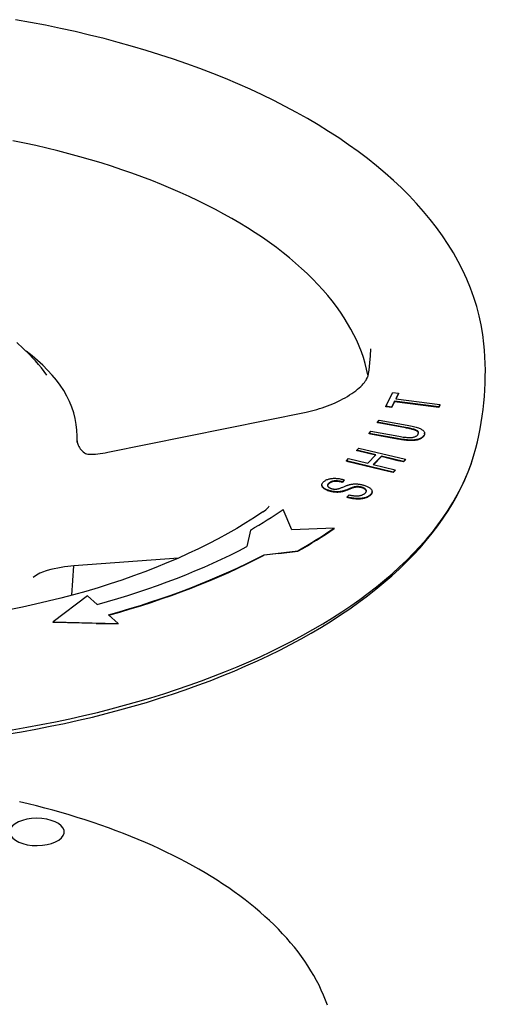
# Model space of a CAD drawing. Header units: millimetres. Extents: x 1087 to 3603, y 461 to 1487.
# Tile 16 of 20: x 1736 to 1817, y 923 to 1094. Entities that reach past the tile are written whole.
import ezdxf

# ---------------------------------------------------------------- set-up
doc = ezdxf.new("R2010")
doc.units = ezdxf.units.MM
doc.layers.add('DETAIL', color=2, linetype='Continuous')

msp = doc.modelspace()

# ---------------------------------------------------------------- linework, layer by layer
at = {"layer": 'DETAIL'}
for p, q in [((1799.89, 1026.58), (1801.1, 1028.98)), ((1801.1, 1028.98), (1802.14, 1028.85)), ((1802.14, 1028.85), (1801.63, 1027.85)), ((1802.14, 1028.77), (1802.14, 1028.85)), ((1801.43, 1027.45), (1800.92, 1026.45)), ((1801.43, 1027.36), (1800.92, 1026.36)), ((1809.12, 1026.48), (1801.43, 1027.45)), ((1801.43, 1027.36), (1801.43, 1027.45)), ((1808.2, 1026.51), (1801.43, 1027.36)), ((1801.63, 1027.85), (1809.33, 1026.88)), ((1802.14, 1028.77), (1801.67, 1027.85)), ((1751.56, 1018.58), (1786.08, 1025.57)), ((1800.92, 1026.45), (1799.89, 1026.58)), ((1799.89, 1026.49), (1799.89, 1026.58)), ((1800.11, 1026.46), (1799.89, 1026.49)), ((1800.92, 1026.36), (1800.11, 1026.46)), ((1800.92, 1026.36), (1800.92, 1026.45)), ((1809.12, 1026.39), (1808.2, 1026.51)), ((1809.33, 1026.88), (1809.12, 1026.48)), ((1809.33, 1026.8), (1809.12, 1026.39)), ((1809.12, 1026.39), (1809.12, 1026.48)), ((1809.33, 1026.8), (1809.33, 1026.88)), ((1798.45, 1023.8), (1798.73, 1024.19)), ((1803.33, 1022.91), (1798.45, 1023.8)), ((1798.45, 1023.71), (1798.45, 1023.8)), ((1798.56, 1023.69), (1798.45, 1023.71)), ((1803.33, 1022.83), (1798.56, 1023.69)), ((1798.73, 1024.19), (1803.62, 1023.3)), ((1797.04, 1021.87), (1797.32, 1022.26)), ((1797.32, 1022.26), (1802.2, 1021.37)), ((1746.22, 1020.36), (1746.22, 1021.41)), ((1801.92, 1020.98), (1797.04, 1021.87)), ((1797.04, 1021.78), (1797.04, 1021.87)), ((1797.27, 1021.74), (1797.04, 1021.78)), ((1801.92, 1020.89), (1797.27, 1021.74)), ((1806.65, 1021.81), (1806.65, 1021.9)), ((1794.87, 1018.95), (1795.23, 1019.32)), ((1798.19, 1018.14), (1794.87, 1018.95)), ((1794.87, 1018.86), (1794.87, 1018.95)), ((1795.01, 1018.83), (1794.87, 1018.86)), ((1798.13, 1018.07), (1795.01, 1018.83)), ((1795.23, 1019.32), (1803.33, 1017.36)), ((1793.07, 1017.11), (1793.44, 1017.48)), ((1801.17, 1015.14), (1793.07, 1017.11)), ((1793.07, 1017.02), (1793.07, 1017.11)), ((1793.35, 1016.95), (1793.07, 1017.02)), ((1800.39, 1015.24), (1793.35, 1016.95)), ((1793.44, 1017.48), (1796.76, 1016.67)), ((1796.76, 1016.67), (1798.19, 1018.14)), ((1799.15, 1017.91), (1797.72, 1016.44)), ((1799.15, 1017.83), (1797.79, 1016.42)), ((1802.96, 1016.99), (1799.15, 1017.91)), ((1799.15, 1017.83), (1799.15, 1017.91)), ((1802.07, 1017.12), (1799.15, 1017.83)), ((1802.96, 1016.9), (1802.07, 1017.12)), ((1803.33, 1017.36), (1802.96, 1016.99)), ((1803.33, 1017.27), (1802.96, 1016.9)), ((1802.96, 1016.9), (1802.96, 1016.99)), ((1803.33, 1017.27), (1803.33, 1017.36)), ((1797.72, 1016.44), (1801.53, 1015.52)), ((1801.17, 1015.06), (1800.39, 1015.24)), ((1801.53, 1015.52), (1801.17, 1015.14)), ((1801.53, 1015.43), (1801.17, 1015.06)), ((1801.17, 1015.06), (1801.17, 1015.14)), ((1801.53, 1015.43), (1801.53, 1015.52)), ((1792.67, 1013.81), (1792.33, 1013.45)), ((1792.67, 1013.73), (1792.33, 1013.36)), ((1792.33, 1013.36), (1792.33, 1013.45)), ((1792.67, 1013.73), (1792.67, 1013.81)), ((1788.79, 1012.84), (1788.79, 1012.93)), ((1792.21, 1011.7), (1792.21, 1011.79)), ((1794.3, 1012.43), (1794.3, 1012.51)), ((1797.51, 1011.66), (1797.51, 1011.74)), ((1793.17, 1010.83), (1793.51, 1011.19)), ((1793.17, 1010.74), (1793.17, 1010.83)), ((1783.57, 1005.11), (1782.05, 1008.63)), ((1776.35, 1005.06), (1775.76, 1002.19)), ((1790.92, 1005.41), (1783.57, 1005.11)), ((1790.92, 1005.33), (1790.92, 1005.41)), ((1778.74, 1000.78), (1784.62, 1001.47)), ((1784.62, 1001.38), (1784.62, 1001.47)), ((1763.84, 1000.2), (1745.64, 998.86)), ((1781.32, 1000.99), (1778.74, 1000.69)), ((1778.74, 1000.69), (1778.74, 1000.78)), ((1781.32, 1000.99), (1784.62, 1001.38)), ((1745.31, 993.74), (1745.62, 998.86)), ((1748.03, 993.63), (1742.07, 989.09)), ((1749.69, 992.13), (1748.03, 993.63)), ((1753.34, 988.84), (1751.68, 990.33)), ((1742.07, 989.09), (1753.34, 988.84)), ((1742.07, 989), (1742.07, 989.09)), ((1749.53, 988.84), (1742.07, 989)), ((1749.53, 988.84), (1753.34, 988.75)), ((1753.34, 988.75), (1753.34, 988.84))]:
    msp.add_line(p, q, dxfattribs=at)
at = {"layer": 'DETAIL', "flags": 128}
for points in [[(1816.98, 1037.46), (1816.78, 1039.09), (1816.5, 1040.72), (1816.15, 1042.33), (1815.73, 1043.93), (1815.23, 1045.52), (1814.66, 1047.1), (1814.02, 1048.66), (1813.3, 1050.2), (1812.52, 1051.73), (1811.67, 1053.24), (1810.76, 1054.73), (1809.78, 1056.19), (1808.74, 1057.64), (1807.63, 1059.06), (1806.47, 1060.46), (1805.25, 1061.84), (1803.96, 1063.2), (1802.62, 1064.54), (1801.23, 1065.85), (1799.77, 1067.14), (1798.27, 1068.4), (1796.71, 1069.65), (1795.09, 1070.87), (1793.43, 1072.06), (1791.72, 1073.23), (1789.95, 1074.38), (1788.14, 1075.5), (1786.28, 1076.6), (1784.37, 1077.67), (1782.42, 1078.71), (1780.42, 1079.73), (1778.38, 1080.73), (1776.3, 1081.7), (1774.17, 1082.64), (1772.01, 1083.55), (1769.8, 1084.44), (1767.56, 1085.3), (1765.28, 1086.13), (1762.97, 1086.93), (1760.62, 1087.7), (1758.23, 1088.45), (1755.82, 1089.16), (1753.37, 1089.85), (1750.89, 1090.5), (1748.39, 1091.13), (1745.86, 1091.72), (1743.3, 1092.29), (1740.72, 1092.82), (1738.11, 1093.32), (1735.48, 1093.79)], [(1796.78, 1032.04), (1796.57, 1033.04), (1796.31, 1034.04), (1796, 1035.04), (1795.66, 1036.04), (1795.27, 1037.04), (1794.84, 1038.03), (1794.36, 1039.02), (1793.84, 1040.01), (1793.27, 1041), (1792.67, 1041.98), (1792.01, 1042.96), (1791.32, 1043.93), (1790.58, 1044.9), (1789.8, 1045.86), (1788.97, 1046.82), (1788.11, 1047.77), (1787.2, 1048.71), (1786.25, 1049.64), (1785.26, 1050.56), (1784.22, 1051.48), (1783.15, 1052.39), (1782.03, 1053.28), (1780.88, 1054.17), (1779.69, 1055.04), (1778.45, 1055.9), (1777.18, 1056.75), (1775.87, 1057.58), (1774.53, 1058.41), (1773.14, 1059.22), (1771.73, 1060.01), (1770.27, 1060.79), (1768.79, 1061.56), (1767.27, 1062.31), (1765.72, 1063.04), (1764.13, 1063.76), (1762.51, 1064.46), (1760.87, 1065.15), (1759.19, 1065.81), (1757.48, 1066.46), (1755.75, 1067.09), (1753.98, 1067.71), (1752.19, 1068.3), (1750.38, 1068.88), (1748.54, 1069.43), (1746.67, 1069.97), (1744.79, 1070.48), (1742.88, 1070.98), (1740.95, 1071.46), (1739, 1071.91), (1737.03, 1072.35), (1735.04, 1072.76)], [(1740.95, 1031.99), (1740.48, 1032.64), (1739.99, 1033.26), (1739.49, 1033.87), (1738.98, 1034.46), (1738.46, 1035.03), (1737.93, 1035.59), (1736.83, 1036.65), (1735.7, 1037.65)], [(1815.57, 1019.32), (1815.83, 1020.42), (1816.08, 1021.52), (1816.3, 1022.64), (1816.5, 1023.76), (1816.68, 1024.89), (1816.83, 1026.02), (1816.95, 1027.16), (1817.06, 1028.3), (1817.13, 1029.44), (1817.19, 1030.59), (1817.21, 1031.74), (1817.22, 1032.88), (1817.19, 1034.03), (1817.15, 1035.18), (1817.07, 1036.32), (1816.98, 1037.46)], [(1746.22, 1021.41), (1746.18, 1022.42), (1746.07, 1023.44), (1745.88, 1024.45), (1745.62, 1025.45), (1745.28, 1026.43), (1744.88, 1027.41), (1744.41, 1028.37), (1743.87, 1029.31), (1743.27, 1030.23), (1742.6, 1031.14), (1741.87, 1032.02), (1741.08, 1032.89), (1740.24, 1033.73), (1739.34, 1034.56), (1738.38, 1035.36), (1737.37, 1036.14)], [(1797.22, 1036.56), (1797.19, 1035.34), (1797.09, 1034.12), (1796.93, 1032.89), (1796.71, 1031.67)], [(1786.08, 1025.57), (1786.53, 1025.67), (1786.98, 1025.78), (1787.44, 1025.9), (1787.91, 1026.03), (1788.37, 1026.17), (1788.84, 1026.32), (1789.3, 1026.48), (1789.76, 1026.65), (1790.22, 1026.83), (1790.67, 1027.02), (1791.12, 1027.21), (1791.56, 1027.42), (1792, 1027.63), (1792.42, 1027.85), (1792.83, 1028.08), (1793.23, 1028.31), (1793.62, 1028.55), (1793.99, 1028.79), (1794.34, 1029.03), (1794.67, 1029.28), (1794.98, 1029.53), (1795.27, 1029.78), (1795.54, 1030.02), (1795.78, 1030.26), (1795.99, 1030.49), (1796.18, 1030.72), (1796.34, 1030.93), (1796.47, 1031.12), (1796.57, 1031.3), (1796.64, 1031.45), (1796.68, 1031.57), (1796.71, 1031.67)], [(1805.45, 1021.62), (1805.5, 1021.69), (1805.54, 1021.76), (1805.56, 1021.83), (1805.58, 1021.89), (1805.59, 1021.96), (1805.58, 1022.02), (1805.57, 1022.08), (1805.54, 1022.13), (1805.51, 1022.19), (1805.46, 1022.24), (1805.41, 1022.29), (1805.34, 1022.34), (1805.26, 1022.39), (1805.17, 1022.43), (1805.05, 1022.48), (1804.93, 1022.53), (1804.78, 1022.58), (1804.62, 1022.62), (1804.45, 1022.67), (1804.26, 1022.72), (1804.05, 1022.77), (1803.82, 1022.82), (1803.58, 1022.86), (1803.33, 1022.91)], [(1805.58, 1021.92), (1805.57, 1021.96), (1805.56, 1022.01), (1805.54, 1022.05), (1805.51, 1022.09), (1805.48, 1022.13), (1805.44, 1022.17), (1805.4, 1022.21), (1805.35, 1022.25), (1805.29, 1022.28), (1805.23, 1022.32), (1805.15, 1022.35), (1805.07, 1022.39), (1804.97, 1022.43), (1804.87, 1022.46), (1804.76, 1022.5), (1804.63, 1022.53), (1804.5, 1022.57), (1804.36, 1022.61), (1804.21, 1022.64), (1804.06, 1022.68), (1803.89, 1022.72), (1803.71, 1022.75), (1803.52, 1022.79), (1803.33, 1022.83)], [(1803.62, 1023.3), (1803.93, 1023.24), (1804.22, 1023.18), (1804.49, 1023.13), (1804.74, 1023.07), (1804.98, 1023.01), (1805.19, 1022.95), (1805.39, 1022.89), (1805.57, 1022.83), (1805.73, 1022.77), (1805.88, 1022.71), (1806.02, 1022.64), (1806.14, 1022.57), (1806.26, 1022.49), (1806.36, 1022.41), (1806.44, 1022.33), (1806.52, 1022.25), (1806.58, 1022.16), (1806.62, 1022.07), (1806.65, 1021.97), (1806.65, 1021.88), (1806.64, 1021.78), (1806.61, 1021.68), (1806.56, 1021.58), (1806.49, 1021.47)], [(1746.19, 1020.58), (1746.2, 1020.49), (1746.22, 1020.36), (1746.26, 1020.19), (1746.32, 1020.01), (1746.4, 1019.81), (1746.5, 1019.6), (1746.62, 1019.39), (1746.76, 1019.19), (1746.92, 1018.99), (1747.09, 1018.81), (1747.27, 1018.65), (1747.47, 1018.51), (1747.66, 1018.4), (1747.86, 1018.32), (1748.06, 1018.27), (1748.26, 1018.25)], [(1806.49, 1021.47), (1806.41, 1021.37), (1806.32, 1021.28), (1806.22, 1021.19), (1806.11, 1021.11), (1805.99, 1021.04), (1805.86, 1020.97), (1805.73, 1020.92), (1805.58, 1020.87), (1805.43, 1020.82), (1805.27, 1020.78), (1805.1, 1020.75), (1804.92, 1020.73), (1804.73, 1020.71), (1804.54, 1020.7), (1804.33, 1020.7), (1804.12, 1020.71), (1803.9, 1020.72), (1803.66, 1020.73), (1803.41, 1020.76), (1803.14, 1020.79), (1802.86, 1020.83), (1802.56, 1020.87), (1802.25, 1020.92), (1801.92, 1020.98)], [(1804.79, 1020.63), (1804.7, 1020.63), (1804.61, 1020.62), (1804.51, 1020.62), (1804.42, 1020.62), (1804.32, 1020.61), (1804.22, 1020.62), (1804.12, 1020.62), (1804.02, 1020.62), (1803.92, 1020.63), (1803.81, 1020.64), (1803.69, 1020.64), (1803.58, 1020.65), (1803.46, 1020.67), (1803.33, 1020.68), (1803.21, 1020.69), (1803.08, 1020.71), (1802.95, 1020.73), (1802.81, 1020.75), (1802.67, 1020.77), (1802.53, 1020.79), (1802.38, 1020.81), (1802.23, 1020.84), (1802.08, 1020.86), (1801.92, 1020.89)], [(1802.2, 1021.37), (1802.47, 1021.32), (1802.72, 1021.28), (1802.95, 1021.24), (1803.17, 1021.21), (1803.37, 1021.19), (1803.55, 1021.17), (1803.72, 1021.15), (1803.87, 1021.15), (1804.01, 1021.14), (1804.15, 1021.14), (1804.28, 1021.15), (1804.4, 1021.16), (1804.53, 1021.17), (1804.64, 1021.19), (1804.75, 1021.22), (1804.86, 1021.25), (1804.96, 1021.28), (1805.05, 1021.32), (1805.13, 1021.36), (1805.21, 1021.4), (1805.28, 1021.45), (1805.35, 1021.5), (1805.4, 1021.56), (1805.45, 1021.62)], [(1806.49, 1021.38), (1806.45, 1021.33), (1806.4, 1021.28), (1806.36, 1021.23), (1806.31, 1021.18), (1806.25, 1021.13), (1806.2, 1021.09), (1806.14, 1021.05), (1806.08, 1021.01), (1806.02, 1020.97), (1805.96, 1020.93), (1805.89, 1020.9), (1805.82, 1020.87), (1805.75, 1020.84), (1805.67, 1020.81), (1805.59, 1020.78), (1805.51, 1020.76), (1805.43, 1020.74), (1805.35, 1020.72), (1805.26, 1020.7), (1805.17, 1020.68), (1805.08, 1020.67), (1804.98, 1020.65), (1804.89, 1020.64), (1804.79, 1020.63)], [(1806.65, 1021.81), (1806.65, 1021.8), (1806.65, 1021.78), (1806.65, 1021.76), (1806.65, 1021.74), (1806.65, 1021.73), (1806.64, 1021.71), (1806.64, 1021.69), (1806.63, 1021.68), (1806.63, 1021.66), (1806.62, 1021.64), (1806.62, 1021.62), (1806.61, 1021.6), (1806.6, 1021.59), (1806.6, 1021.57), (1806.59, 1021.55), (1806.58, 1021.53), (1806.57, 1021.51), (1806.56, 1021.5), (1806.55, 1021.48), (1806.54, 1021.46), (1806.53, 1021.44), (1806.51, 1021.42), (1806.5, 1021.4), (1806.49, 1021.38)], [(1734, 969.57), (1736.53, 970), (1739.04, 970.45), (1741.53, 970.94), (1744, 971.45), (1746.45, 971.99), (1748.87, 972.56), (1751.26, 973.16), (1753.63, 973.78), (1755.97, 974.43), (1758.28, 975.11), (1760.56, 975.81), (1762.81, 976.54), (1765.03, 977.29), (1767.21, 978.07), (1769.36, 978.87), (1771.47, 979.7), (1773.54, 980.55), (1775.58, 981.43), (1777.58, 982.33), (1779.54, 983.25), (1781.46, 984.19), (1783.33, 985.16), (1785.16, 986.14), (1786.95, 987.15), (1788.7, 988.18), (1790.4, 989.23), (1792.05, 990.3), (1793.65, 991.39), (1795.21, 992.5), (1796.72, 993.63), (1798.18, 994.77), (1799.59, 995.93), (1800.95, 997.11), (1802.26, 998.31), (1803.51, 999.52), (1804.71, 1000.75), (1805.86, 1002), (1806.95, 1003.26), (1807.99, 1004.53), (1808.97, 1005.82), (1809.89, 1007.12), (1810.76, 1008.43), (1811.57, 1009.76), (1812.32, 1011.1), (1813.01, 1012.44), (1813.65, 1013.8), (1814.22, 1015.17), (1814.73, 1016.54), (1815.18, 1017.93), (1815.57, 1019.32)], [(1748.26, 1018.25), (1748.62, 1018.24), (1749, 1018.26), (1749.4, 1018.28), (1749.81, 1018.31), (1750.23, 1018.36), (1750.66, 1018.42), (1751.11, 1018.5), (1751.56, 1018.58)], [(1790.08, 1011.92), (1789.94, 1011.97), (1789.81, 1012.02), (1789.68, 1012.07), (1789.56, 1012.12), (1789.44, 1012.18), (1789.33, 1012.24), (1789.23, 1012.31), (1789.14, 1012.37), (1789.06, 1012.44), (1788.98, 1012.51), (1788.92, 1012.58), (1788.87, 1012.65), (1788.84, 1012.72), (1788.81, 1012.79), (1788.8, 1012.87), (1788.79, 1012.94), (1788.8, 1013.02), (1788.82, 1013.09), (1788.85, 1013.16), (1788.88, 1013.24), (1788.93, 1013.31), (1788.99, 1013.38), (1789.06, 1013.45), (1789.14, 1013.51)], [(1789.14, 1013.51), (1789.23, 1013.59), (1789.34, 1013.65), (1789.44, 1013.72), (1789.55, 1013.77), (1789.67, 1013.83), (1789.8, 1013.87), (1789.93, 1013.92), (1790.06, 1013.95), (1790.2, 1013.99), (1790.35, 1014.01), (1790.5, 1014.03), (1790.65, 1014.05), (1790.81, 1014.06), (1790.97, 1014.06), (1791.14, 1014.06), (1791.3, 1014.05), (1791.48, 1014.04), (1791.65, 1014.02), (1791.82, 1014), (1791.99, 1013.97), (1792.16, 1013.94), (1792.33, 1013.9), (1792.5, 1013.86), (1792.67, 1013.81)], [(1792.33, 1013.45), (1792.2, 1013.48), (1792.08, 1013.51), (1791.96, 1013.54), (1791.84, 1013.56), (1791.73, 1013.57), (1791.62, 1013.59), (1791.51, 1013.6), (1791.4, 1013.61), (1791.3, 1013.61), (1791.19, 1013.61), (1791.1, 1013.61), (1791, 1013.61), (1790.91, 1013.6), (1790.82, 1013.58), (1790.73, 1013.57), (1790.64, 1013.55), (1790.56, 1013.52), (1790.48, 1013.5), (1790.4, 1013.46), (1790.33, 1013.43), (1790.25, 1013.39), (1790.18, 1013.35), (1790.11, 1013.3), (1790.05, 1013.25)], [(1792.33, 1013.36), (1792.2, 1013.4), (1792.08, 1013.42), (1791.96, 1013.45), (1791.84, 1013.47), (1791.73, 1013.49), (1791.62, 1013.5), (1791.51, 1013.51), (1791.4, 1013.52), (1791.3, 1013.53), (1791.19, 1013.53), (1791.1, 1013.53), (1791, 1013.52), (1790.91, 1013.51), (1790.82, 1013.5), (1790.73, 1013.48), (1790.64, 1013.46), (1790.56, 1013.44), (1790.48, 1013.41), (1790.4, 1013.38), (1790.33, 1013.34), (1790.25, 1013.3), (1790.18, 1013.26), (1790.11, 1013.22), (1790.05, 1013.17)], [(1788.83, 1012.65), (1788.83, 1012.66), (1788.82, 1012.66), (1788.82, 1012.67), (1788.82, 1012.68), (1788.82, 1012.69), (1788.81, 1012.7), (1788.81, 1012.7), (1788.81, 1012.71), (1788.81, 1012.72), (1788.81, 1012.73), (1788.8, 1012.74), (1788.8, 1012.74), (1788.8, 1012.75), (1788.8, 1012.76), (1788.8, 1012.77), (1788.8, 1012.78), (1788.8, 1012.78), (1788.79, 1012.79), (1788.79, 1012.8), (1788.79, 1012.81), (1788.79, 1012.82), (1788.79, 1012.82), (1788.79, 1012.83), (1788.79, 1012.84)], [(1790.08, 1011.84), (1790, 1011.86), (1789.93, 1011.89), (1789.85, 1011.91), (1789.78, 1011.94), (1789.71, 1011.97), (1789.64, 1012), (1789.57, 1012.03), (1789.51, 1012.06), (1789.45, 1012.09), (1789.39, 1012.13), (1789.33, 1012.16), (1789.27, 1012.19), (1789.22, 1012.23), (1789.17, 1012.27), (1789.12, 1012.3), (1789.07, 1012.34), (1789.03, 1012.38), (1788.99, 1012.42), (1788.96, 1012.45), (1788.92, 1012.49), (1788.9, 1012.53), (1788.87, 1012.57), (1788.85, 1012.61), (1788.83, 1012.65)], [(1790.05, 1013.25), (1789.99, 1013.2), (1789.93, 1013.15), (1789.89, 1013.1), (1789.85, 1013.05), (1789.81, 1013), (1789.79, 1012.95), (1789.77, 1012.9), (1789.77, 1012.86), (1789.76, 1012.81), (1789.77, 1012.77), (1789.79, 1012.72), (1789.81, 1012.68), (1789.84, 1012.64), (1789.87, 1012.6), (1789.91, 1012.56), (1789.95, 1012.53), (1789.99, 1012.49), (1790.04, 1012.46), (1790.1, 1012.42), (1790.16, 1012.39), (1790.22, 1012.36), (1790.29, 1012.34), (1790.36, 1012.31), (1790.44, 1012.28)], [(1790.05, 1013.17), (1790.03, 1013.15), (1790.01, 1013.13), (1789.99, 1013.12), (1789.97, 1013.1), (1789.95, 1013.08), (1789.94, 1013.07), (1789.92, 1013.05), (1789.91, 1013.03), (1789.89, 1013.02), (1789.88, 1013), (1789.86, 1012.99), (1789.85, 1012.97), (1789.84, 1012.95), (1789.83, 1012.94), (1789.82, 1012.92), (1789.81, 1012.91), (1789.8, 1012.89), (1789.8, 1012.88), (1789.79, 1012.86), (1789.78, 1012.85), (1789.78, 1012.83), (1789.77, 1012.82), (1789.77, 1012.8), (1789.77, 1012.79)], [(1792.21, 1011.79), (1792.13, 1011.77), (1792.04, 1011.76), (1791.95, 1011.74), (1791.86, 1011.73), (1791.77, 1011.72), (1791.69, 1011.72), (1791.6, 1011.71), (1791.51, 1011.71), (1791.42, 1011.71), (1791.33, 1011.71), (1791.24, 1011.72), (1791.15, 1011.72), (1791.06, 1011.73), (1790.97, 1011.74), (1790.88, 1011.75), (1790.79, 1011.76), (1790.7, 1011.77), (1790.61, 1011.79), (1790.52, 1011.81), (1790.43, 1011.83), (1790.35, 1011.85), (1790.26, 1011.87), (1790.17, 1011.9), (1790.08, 1011.92)], [(1792.21, 1011.7), (1792.13, 1011.68), (1792.04, 1011.67), (1791.95, 1011.66), (1791.86, 1011.65), (1791.77, 1011.64), (1791.69, 1011.63), (1791.6, 1011.63), (1791.51, 1011.62), (1791.42, 1011.62), (1791.33, 1011.63), (1791.24, 1011.63), (1791.15, 1011.63), (1791.06, 1011.64), (1790.97, 1011.65), (1790.88, 1011.66), (1790.79, 1011.67), (1790.7, 1011.69), (1790.61, 1011.7), (1790.52, 1011.72), (1790.43, 1011.74), (1790.35, 1011.76), (1790.26, 1011.78), (1790.17, 1011.81), (1790.08, 1011.84)], [(1790.44, 1012.28), (1790.47, 1012.27), (1790.5, 1012.26), (1790.54, 1012.25), (1790.57, 1012.25), (1790.61, 1012.24), (1790.64, 1012.23), (1790.68, 1012.22), (1790.71, 1012.22), (1790.74, 1012.21), (1790.78, 1012.2), (1790.81, 1012.2), (1790.85, 1012.19), (1790.88, 1012.19), (1790.91, 1012.19), (1790.95, 1012.18), (1790.98, 1012.18), (1791.01, 1012.18), (1791.05, 1012.18), (1791.08, 1012.18), (1791.11, 1012.17), (1791.15, 1012.17), (1791.18, 1012.18), (1791.21, 1012.18), (1791.25, 1012.18)], [(1791.25, 1012.18), (1791.32, 1012.18), (1791.39, 1012.19), (1791.47, 1012.21), (1791.55, 1012.23), (1791.65, 1012.25), (1791.74, 1012.28), (1791.85, 1012.31), (1791.96, 1012.35), (1792.07, 1012.39), (1792.19, 1012.44), (1792.32, 1012.49), (1792.45, 1012.54), (1792.58, 1012.6), (1792.71, 1012.65), (1792.83, 1012.7), (1792.95, 1012.74), (1793.06, 1012.79), (1793.16, 1012.82), (1793.26, 1012.86), (1793.36, 1012.89), (1793.45, 1012.92), (1793.53, 1012.94), (1793.6, 1012.96), (1793.67, 1012.98)], [(1794.3, 1012.51), (1794.26, 1012.5), (1794.21, 1012.48), (1794.15, 1012.47), (1794.08, 1012.44), (1794.01, 1012.42), (1793.93, 1012.39), (1793.85, 1012.36), (1793.76, 1012.32), (1793.66, 1012.29), (1793.56, 1012.24), (1793.45, 1012.2), (1793.34, 1012.15), (1793.22, 1012.11), (1793.11, 1012.06), (1793, 1012.02), (1792.9, 1011.98), (1792.8, 1011.95), (1792.7, 1011.92), (1792.61, 1011.89), (1792.52, 1011.86), (1792.44, 1011.84), (1792.36, 1011.82), (1792.29, 1011.8), (1792.21, 1011.79)], [(1794.3, 1012.43), (1794.26, 1012.41), (1794.21, 1012.4), (1794.15, 1012.38), (1794.08, 1012.36), (1794.01, 1012.33), (1793.93, 1012.3), (1793.85, 1012.27), (1793.76, 1012.24), (1793.66, 1012.2), (1793.56, 1012.16), (1793.45, 1012.11), (1793.34, 1012.07), (1793.22, 1012.02), (1793.11, 1011.98), (1793, 1011.94), (1792.9, 1011.9), (1792.8, 1011.86), (1792.7, 1011.83), (1792.61, 1011.8), (1792.52, 1011.78), (1792.44, 1011.75), (1792.36, 1011.73), (1792.29, 1011.71), (1792.21, 1011.7)], [(1793.67, 1012.98), (1793.78, 1013), (1793.88, 1013.02), (1793.98, 1013.04), (1794.08, 1013.06), (1794.18, 1013.07), (1794.28, 1013.08), (1794.38, 1013.09), (1794.48, 1013.09), (1794.58, 1013.09), (1794.68, 1013.09), (1794.78, 1013.09), (1794.89, 1013.09), (1794.99, 1013.08), (1795.09, 1013.07), (1795.19, 1013.06), (1795.29, 1013.05), (1795.39, 1013.03), (1795.5, 1013.01), (1795.6, 1012.99), (1795.7, 1012.97), (1795.8, 1012.95), (1795.9, 1012.92), (1796.01, 1012.89), (1796.11, 1012.86)], [(1795.77, 1012.49), (1795.71, 1012.51), (1795.65, 1012.53), (1795.59, 1012.54), (1795.53, 1012.56), (1795.47, 1012.57), (1795.41, 1012.58), (1795.35, 1012.59), (1795.29, 1012.6), (1795.23, 1012.6), (1795.17, 1012.61), (1795.11, 1012.61), (1795.05, 1012.62), (1794.99, 1012.62), (1794.93, 1012.62), (1794.87, 1012.61), (1794.81, 1012.61), (1794.75, 1012.6), (1794.69, 1012.6), (1794.62, 1012.59), (1794.56, 1012.58), (1794.5, 1012.56), (1794.43, 1012.55), (1794.37, 1012.53), (1794.3, 1012.51)], [(1795.77, 1012.41), (1795.71, 1012.43), (1795.65, 1012.44), (1795.59, 1012.46), (1795.53, 1012.47), (1795.47, 1012.48), (1795.41, 1012.49), (1795.35, 1012.5), (1795.29, 1012.51), (1795.23, 1012.52), (1795.17, 1012.52), (1795.11, 1012.53), (1795.05, 1012.53), (1794.99, 1012.53), (1794.93, 1012.53), (1794.87, 1012.53), (1794.81, 1012.52), (1794.75, 1012.52), (1794.69, 1012.51), (1794.62, 1012.5), (1794.56, 1012.49), (1794.5, 1012.48), (1794.43, 1012.46), (1794.37, 1012.45), (1794.3, 1012.43)], [(1796.25, 1011.43), (1796.31, 1011.48), (1796.36, 1011.53), (1796.41, 1011.58), (1796.44, 1011.63), (1796.47, 1011.69), (1796.5, 1011.74), (1796.51, 1011.79), (1796.52, 1011.84), (1796.52, 1011.89), (1796.52, 1011.94), (1796.5, 1011.99), (1796.48, 1012.04), (1796.46, 1012.08), (1796.42, 1012.13), (1796.38, 1012.17), (1796.33, 1012.22), (1796.28, 1012.26), (1796.22, 1012.3), (1796.16, 1012.33), (1796.09, 1012.37), (1796.02, 1012.4), (1795.94, 1012.44), (1795.86, 1012.47), (1795.77, 1012.49)], [(1796.52, 1011.83), (1796.52, 1011.86), (1796.51, 1011.89), (1796.5, 1011.92), (1796.49, 1011.95), (1796.47, 1011.98), (1796.45, 1012), (1796.43, 1012.03), (1796.41, 1012.06), (1796.38, 1012.08), (1796.36, 1012.11), (1796.33, 1012.14), (1796.29, 1012.16), (1796.26, 1012.19), (1796.22, 1012.21), (1796.19, 1012.23), (1796.15, 1012.25), (1796.11, 1012.28), (1796.06, 1012.3), (1796.02, 1012.32), (1795.97, 1012.34), (1795.93, 1012.36), (1795.88, 1012.37), (1795.83, 1012.39), (1795.77, 1012.41)], [(1796.11, 1012.86), (1796.26, 1012.81), (1796.4, 1012.76), (1796.54, 1012.71), (1796.66, 1012.65), (1796.79, 1012.59), (1796.9, 1012.52), (1797.01, 1012.45), (1797.11, 1012.38), (1797.2, 1012.31), (1797.28, 1012.24), (1797.35, 1012.16), (1797.4, 1012.09), (1797.45, 1012.01), (1797.48, 1011.93), (1797.5, 1011.85), (1797.51, 1011.77), (1797.51, 1011.69), (1797.5, 1011.61), (1797.47, 1011.54), (1797.44, 1011.46), (1797.39, 1011.39), (1797.33, 1011.31), (1797.26, 1011.24), (1797.17, 1011.17)], [(1797.17, 1011.17), (1797.06, 1011.08), (1796.94, 1011), (1796.81, 1010.92), (1796.68, 1010.86), (1796.55, 1010.8), (1796.41, 1010.74), (1796.27, 1010.69), (1796.12, 1010.65), (1795.96, 1010.62), (1795.8, 1010.59), (1795.64, 1010.57), (1795.47, 1010.55), (1795.29, 1010.54), (1795.11, 1010.54), (1794.92, 1010.54), (1794.73, 1010.55), (1794.54, 1010.57), (1794.34, 1010.59), (1794.15, 1010.61), (1793.95, 1010.64), (1793.76, 1010.68), (1793.56, 1010.73), (1793.37, 1010.77), (1793.17, 1010.83)], [(1795.34, 1010.46), (1795.25, 1010.45), (1795.17, 1010.45), (1795.08, 1010.45), (1794.99, 1010.45), (1794.91, 1010.46), (1794.82, 1010.46), (1794.73, 1010.46), (1794.63, 1010.47), (1794.54, 1010.48), (1794.45, 1010.49), (1794.36, 1010.5), (1794.27, 1010.51), (1794.18, 1010.52), (1794.09, 1010.54), (1794, 1010.55), (1793.9, 1010.57), (1793.81, 1010.58), (1793.72, 1010.6), (1793.63, 1010.62), (1793.54, 1010.64), (1793.45, 1010.67), (1793.36, 1010.69), (1793.26, 1010.72), (1793.17, 1010.74)], [(1793.51, 1011.19), (1793.66, 1011.15), (1793.8, 1011.12), (1793.94, 1011.09), (1794.08, 1011.07), (1794.21, 1011.05), (1794.34, 1011.03), (1794.47, 1011.02), (1794.59, 1011.01), (1794.71, 1011), (1794.82, 1011), (1794.94, 1011.01), (1795.06, 1011.01), (1795.17, 1011.03), (1795.29, 1011.04), (1795.4, 1011.06), (1795.51, 1011.09), (1795.62, 1011.12), (1795.73, 1011.15), (1795.83, 1011.19), (1795.93, 1011.23), (1796.02, 1011.28), (1796.1, 1011.32), (1796.18, 1011.38), (1796.25, 1011.43)], [(1797.17, 1011.08), (1797.11, 1011.03), (1797.05, 1010.99), (1796.99, 1010.94), (1796.92, 1010.9), (1796.86, 1010.86), (1796.79, 1010.82), (1796.72, 1010.79), (1796.65, 1010.75), (1796.58, 1010.72), (1796.51, 1010.69), (1796.43, 1010.66), (1796.36, 1010.64), (1796.28, 1010.61), (1796.2, 1010.59), (1796.12, 1010.57), (1796.04, 1010.55), (1795.96, 1010.53), (1795.87, 1010.51), (1795.79, 1010.5), (1795.7, 1010.49), (1795.61, 1010.48), (1795.52, 1010.47), (1795.43, 1010.46), (1795.34, 1010.46)], [(1797.51, 1011.66), (1797.51, 1011.63), (1797.51, 1011.61), (1797.51, 1011.58), (1797.5, 1011.56), (1797.5, 1011.53), (1797.49, 1011.51), (1797.48, 1011.48), (1797.48, 1011.46), (1797.47, 1011.43), (1797.45, 1011.41), (1797.44, 1011.38), (1797.43, 1011.36), (1797.41, 1011.34), (1797.4, 1011.31), (1797.38, 1011.29), (1797.36, 1011.27), (1797.34, 1011.24), (1797.32, 1011.22), (1797.3, 1011.19), (1797.28, 1011.17), (1797.25, 1011.15), (1797.23, 1011.13), (1797.2, 1011.1), (1797.17, 1011.08)], [(1778.53, 1008.23), (1778.78, 1008.42), (1779.01, 1008.59), (1779.2, 1008.76), (1779.36, 1008.91), (1779.48, 1009.04), (1779.56, 1009.14), (1779.6, 1009.2), (1779.61, 1009.22)], [(1778.53, 1008.23), (1777.07, 1007.26), (1775.56, 1006.3), (1774, 1005.36), (1772.4, 1004.44), (1770.75, 1003.54), (1769.05, 1002.66), (1767.31, 1001.8), (1765.53, 1000.96), (1763.71, 1000.14), (1761.84, 999.34), (1759.93, 998.56), (1757.99, 997.81), (1756.01, 997.08), (1753.99, 996.38), (1751.93, 995.7), (1749.85, 995.04), (1747.73, 994.41), (1745.57, 993.81), (1743.39, 993.23), (1741.18, 992.68), (1738.95, 992.16), (1736.68, 991.66), (1734.4, 991.19)], [(1741, 998.04), (1740.67, 997.94), (1740.36, 997.82), (1739.74, 997.54), (1739.15, 997.21), (1738.59, 996.83)], [(1745.64, 998.86), (1745.11, 998.81), (1744.57, 998.75), (1744, 998.67), (1743.42, 998.58), (1742.83, 998.46), (1742.22, 998.34), (1741.61, 998.19), (1741, 998.04)], [(1789.75, 922.45), (1789.42, 923.33), (1789.07, 924.2), (1788.69, 925.06), (1788.29, 925.92), (1787.85, 926.77), (1787.38, 927.61), (1786.89, 928.45), (1786.37, 929.28), (1785.82, 930.11), (1785.24, 930.92), (1784.64, 931.73), (1784.01, 932.53), (1783.35, 933.32), (1782.67, 934.11), (1781.96, 934.88), (1781.23, 935.65), (1780.47, 936.41), (1779.69, 937.16), (1778.88, 937.9), (1778.05, 938.64), (1777.2, 939.36), (1776.32, 940.08), (1775.42, 940.79), (1774.49, 941.48), (1773.55, 942.17), (1772.58, 942.85), (1771.58, 943.52), (1770.57, 944.18), (1769.54, 944.83), (1768.48, 945.47), (1767.4, 946.09), (1766.31, 946.71), (1765.19, 947.32), (1764.05, 947.92), (1762.89, 948.5), (1761.72, 949.08), (1760.52, 949.65), (1759.31, 950.2), (1758.08, 950.74), (1756.83, 951.27), (1755.56, 951.79), (1754.28, 952.3), (1752.98, 952.8), (1751.66, 953.29), (1750.33, 953.76), (1748.98, 954.22), (1747.61, 954.67), (1746.23, 955.11), (1744.84, 955.53), (1743.43, 955.94), (1742.01, 956.34), (1740.58, 956.73), (1739.13, 957.1), (1737.67, 957.47), (1736.2, 957.81)]]:
    msp.add_lwpolyline(points, dxfattribs=at)
at = {"layer": 'DETAIL'}
for centre, major_axis, start_param, end_param in [((1697.22, 1026.84), (-119.3, 0), 0.126706, 3.014886), ((1697.23, 1039.43), (-104.88, 0), 2.425458, 2.512725), ((1697.23, 1039.43), (115.85, 0), 5.567051, 5.654317), ((1697.23, 1039.34), (115.85, 0), 5.567051, 5.654317), ((1697.23, 1039.43), (-108.31, 0), 2.076392, 2.381825), ((1697.23, 1039.43), (112.42, 0), 5.217985, 5.523418), ((1697.23, 1039.34), (-112.42, 0), 2.07714, 2.381825), ((1739.22, 952.58), (-4.75, 0), 0.10433, 6.007866)]:
    msp.add_ellipse(centre, major_axis=major_axis, ratio=0.499133, start_param=start_param, end_param=end_param, dxfattribs=at)

doc.saveas('drawing.dxf')
